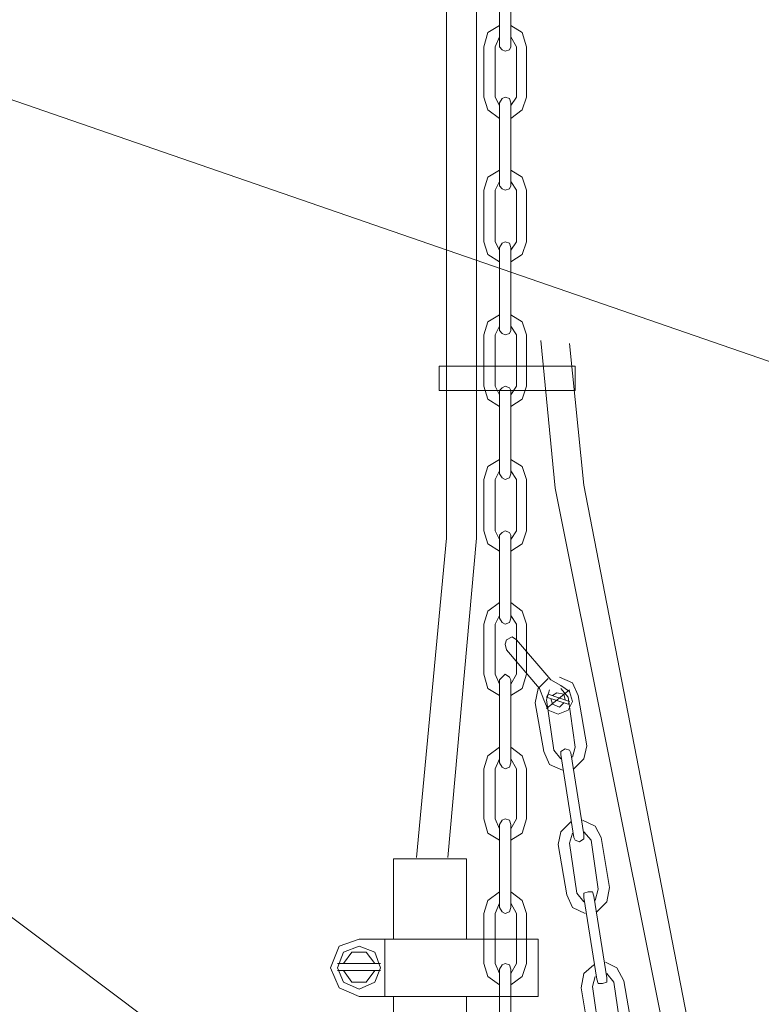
# Model space of a CAD drawing. Extents: x -23500 to 2637, y 21242 to 29547.
# Tile 10 of 121: x -11307 to -11050, y 23376 to 23717. Entities that reach past the tile are written whole.
import ezdxf

# ---------------------------------------------------------------- set-up
doc = ezdxf.new("R2010")
doc.units = 0
doc.header["$LTSCALE"] = 25
doc.layers.get('0').update_dxf_attribs({"linetype": 'CONTINUOUS', "lineweight": 13})

msp = doc.modelspace()

# ---------------------------------------------------------------- linework, layer by layer
at = {"color": 7, "lineweight": 9}
for points in [[(-10923.965, 23556.241), (-11622.043, 23797.416), (-11719.44, 23797.416)], [(-11181.252, 23309.893), (-11668.843, 23676.498), (-11766.24, 23676.498)]]:
    msp.add_lwpolyline(points, dxfattribs=at)
for points in [[(-11159.075, 23537.68), (-11159.075, 23537.68), (-11159.075, 23848.491), (-11159.075, 23848.491)], [(-11148.655, 23847.987), (-11148.655, 23847.987), (-11148.655, 23537.68), (-11148.655, 23537.68)], [(-11140.721, 23736.461), (-11140.721, 23736.461), (-11140.721, 23707.712), (-11140.721, 23707.712)], [(-11136.76, 23736.461), (-11136.76, 23736.461), (-11136.76, 23707.712), (-11136.76, 23707.712)], [(-11140.721, 23711.181), (-11140.721, 23711.181), (-11142.209, 23707.712), (-11142.209, 23707.712)], [(-11134.779, 23707.712), (-11134.779, 23707.712), (-11136.76, 23711.181), (-11136.76, 23711.181)], [(-11146.183, 23707.712), (-11146.183, 23707.712), (-11146.183, 23690.355), (-11146.183, 23690.355)], [(-11142.209, 23707.712), (-11142.209, 23707.712), (-11142.209, 23690.355), (-11142.209, 23690.355)], [(-11134.779, 23707.712), (-11134.779, 23707.712), (-11134.779, 23690.355), (-11134.779, 23690.355)], [(-11131.31, 23707.712), (-11131.31, 23707.712), (-11131.31, 23690.355), (-11131.31, 23690.355)], [(-11142.209, 23690.355), (-11142.209, 23690.355), (-11140.721, 23687.378), (-11140.721, 23687.378)], [(-11136.76, 23687.378), (-11136.76, 23687.378), (-11134.779, 23690.355), (-11134.779, 23690.355)], [(-11140.721, 23688.374), (-11140.721, 23688.374), (-11140.721, 23659.626), (-11140.721, 23659.626)], [(-11136.76, 23688.374), (-11136.76, 23688.374), (-11136.76, 23659.626), (-11136.76, 23659.626)], [(-11146.183, 23658.137), (-11146.183, 23658.137), (-11146.183, 23640.287), (-11146.183, 23640.287)], [(-11140.721, 23661.114), (-11140.721, 23661.114), (-11142.209, 23658.137), (-11142.209, 23658.137)], [(-11142.209, 23658.137), (-11142.209, 23658.137), (-11142.209, 23640.287), (-11142.209, 23640.287)], [(-11134.779, 23658.137), (-11134.779, 23658.137), (-11136.76, 23661.114), (-11136.76, 23661.114)], [(-11134.779, 23658.137), (-11134.779, 23658.137), (-11134.779, 23640.287), (-11134.779, 23640.287)], [(-11131.31, 23658.137), (-11131.31, 23658.137), (-11131.31, 23640.287), (-11131.31, 23640.287)], [(-11142.209, 23640.287), (-11142.209, 23640.287), (-11140.721, 23637.323), (-11140.721, 23637.323)], [(-11140.721, 23638.307), (-11140.721, 23638.307), (-11140.721, 23609.558), (-11140.721, 23609.558)], [(-11136.76, 23637.323), (-11136.76, 23637.323), (-11134.779, 23640.287), (-11134.779, 23640.287)], [(-11136.76, 23638.307), (-11136.76, 23638.307), (-11136.76, 23609.558), (-11136.76, 23609.558)], [(-11140.721, 23611.047), (-11140.721, 23611.047), (-11142.209, 23608.07), (-11142.209, 23608.07)], [(-11134.779, 23608.07), (-11134.779, 23608.07), (-11136.76, 23611.047), (-11136.76, 23611.047)], [(-11146.183, 23608.07), (-11146.183, 23608.07), (-11146.183, 23590.233), (-11146.183, 23590.233)], [(-11142.209, 23608.07), (-11142.209, 23608.07), (-11142.209, 23590.233), (-11142.209, 23590.233)], [(-11134.779, 23608.07), (-11134.779, 23608.07), (-11134.779, 23590.233), (-11134.779, 23590.233)], [(-11131.31, 23608.07), (-11131.31, 23608.07), (-11131.31, 23590.233), (-11131.31, 23590.233)], [(-11126.353, 23606.089), (-11126.353, 23606.089), (-11121.395, 23555.026), (-11121.395, 23555.026)], [(-11116.438, 23605.093), (-11116.438, 23605.093), (-11111.48, 23556.022), (-11111.48, 23556.022)], [(-11142.209, 23590.233), (-11142.209, 23590.233), (-11140.721, 23587.256), (-11140.721, 23587.256)], [(-11136.76, 23587.256), (-11136.76, 23587.256), (-11134.779, 23590.233), (-11134.779, 23590.233)], [(-11140.721, 23588.744), (-11140.721, 23588.744), (-11140.721, 23559.983), (-11140.721, 23559.983)], [(-11136.76, 23588.744), (-11136.76, 23588.744), (-11136.76, 23559.983), (-11136.76, 23559.983)], [(-11140.721, 23560.98), (-11140.721, 23560.98), (-11142.209, 23558.003), (-11142.209, 23558.003)], [(-11134.779, 23558.003), (-11134.779, 23558.003), (-11136.76, 23560.98), (-11136.76, 23560.98)], [(-11146.183, 23558.003), (-11146.183, 23558.003), (-11146.183, 23540.153), (-11146.183, 23540.153)], [(-11142.209, 23558.003), (-11142.209, 23558.003), (-11142.209, 23540.153), (-11142.209, 23540.153)], [(-11134.779, 23558.003), (-11134.779, 23558.003), (-11134.779, 23540.153), (-11134.779, 23540.153)], [(-11131.31, 23558.003), (-11131.31, 23558.003), (-11131.31, 23540.153), (-11131.31, 23540.153)], [(-11111.48, 23556.022), (-11111.48, 23556.022), (-11064.882, 23315.601), (-11064.882, 23315.601)], [(-11121.395, 23555.026), (-11121.395, 23555.026), (-11067.367, 23285.364), (-11067.367, 23285.364)], [(-11142.209, 23540.153), (-11142.209, 23540.153), (-11140.721, 23537.188), (-11140.721, 23537.188)], [(-11136.76, 23537.188), (-11136.76, 23537.188), (-11134.779, 23540.153), (-11134.779, 23540.153)], [(-11159.075, 23537.68), (-11159.075, 23537.68), (-11169.482, 23427.139), (-11169.482, 23427.139)], [(-11148.655, 23537.68), (-11148.655, 23537.68), (-11158.57, 23427.139), (-11158.57, 23427.139)], [(-11140.721, 23538.677), (-11140.721, 23538.677), (-11140.721, 23509.928), (-11140.721, 23509.928)], [(-11136.76, 23538.677), (-11136.76, 23538.677), (-11136.76, 23509.928), (-11136.76, 23509.928)], [(-11140.721, 23510.912), (-11140.721, 23510.912), (-11142.209, 23507.935), (-11142.209, 23507.935)], [(-11134.779, 23507.935), (-11134.779, 23507.935), (-11136.76, 23510.912), (-11136.76, 23510.912)], [(-11146.183, 23507.935), (-11146.183, 23507.935), (-11146.183, 23490.59), (-11146.183, 23490.59)], [(-11142.209, 23507.935), (-11142.209, 23507.935), (-11142.209, 23490.59), (-11142.209, 23490.59)], [(-11134.779, 23507.935), (-11134.779, 23507.935), (-11134.779, 23490.59), (-11134.779, 23490.59)], [(-11131.31, 23507.935), (-11131.31, 23507.935), (-11131.31, 23490.59), (-11131.31, 23490.59)], [(-11134.779, 23502.486), (-11134.779, 23502.486), (-11122.884, 23488.61), (-11122.884, 23488.61)], [(-11138.248, 23499.017), (-11138.248, 23499.017), (-11126.845, 23485.633), (-11126.845, 23485.633)], [(-11142.209, 23490.59), (-11142.209, 23490.59), (-11140.721, 23487.121), (-11140.721, 23487.121)], [(-11140.721, 23488.61), (-11140.721, 23488.61), (-11140.721, 23459.849), (-11140.721, 23459.849)], [(-11136.76, 23487.121), (-11136.76, 23487.121), (-11134.779, 23490.59), (-11134.779, 23490.59)], [(-11136.76, 23488.61), (-11136.76, 23488.61), (-11136.76, 23459.849), (-11136.76, 23459.849)], [(-11122.884, 23488.61), (-11122.884, 23488.61), (-11119.415, 23486.617), (-11119.415, 23486.617)], [(-11125.356, 23481.672), (-11125.356, 23481.672), (-11126.845, 23485.633), (-11126.845, 23485.633)], [(-11123.376, 23485.141), (-11123.376, 23485.141), (-11124.372, 23481.672), (-11124.372, 23481.672)], [(-11116.438, 23485.141), (-11116.438, 23485.141), (-11124.372, 23478.695), (-11124.372, 23478.695)], [(-11116.93, 23482.656), (-11116.93, 23482.656), (-11119.415, 23485.633), (-11119.415, 23485.633)], [(-11124.372, 23482.656), (-11124.372, 23482.656), (-11116.93, 23480.183), (-11116.93, 23480.183)], [(-11124.372, 23481.672), (-11124.372, 23481.672), (-11121.887, 23464.314), (-11121.887, 23464.314)], [(-11123.868, 23483.652), (-11123.868, 23483.652), (-11116.438, 23481.167), (-11116.438, 23481.167)], [(-11116.93, 23482.656), (-11116.93, 23482.656), (-11114.457, 23465.311), (-11114.457, 23465.311)], [(-11113.461, 23483.16), (-11113.461, 23483.16), (-11110.496, 23465.803), (-11110.496, 23465.803)], [(-11128.333, 23480.675), (-11128.333, 23480.675), (-11125.356, 23463.822), (-11125.356, 23463.822)], [(-11121.887, 23464.314), (-11121.887, 23464.314), (-11119.415, 23461.337), (-11119.415, 23461.337)], [(-11115.454, 23461.842), (-11115.454, 23461.842), (-11114.457, 23465.311), (-11114.457, 23465.311)], [(-11140.721, 23461.337), (-11140.721, 23461.337), (-11142.209, 23457.868), (-11142.209, 23457.868)], [(-11134.779, 23457.868), (-11134.779, 23457.868), (-11136.76, 23461.337), (-11136.76, 23461.337)], [(-11119.415, 23462.826), (-11119.415, 23462.826), (-11114.949, 23434.077), (-11114.949, 23434.077)], [(-11115.946, 23463.318), (-11115.946, 23463.318), (-11111.48, 23435.073), (-11111.48, 23435.073)], [(-11146.183, 23457.868), (-11146.183, 23457.868), (-11146.183, 23440.523), (-11146.183, 23440.523)], [(-11142.209, 23457.868), (-11142.209, 23457.868), (-11142.209, 23440.523), (-11142.209, 23440.523)], [(-11134.779, 23457.868), (-11134.779, 23457.868), (-11134.779, 23440.523), (-11134.779, 23440.523)], [(-11131.31, 23457.868), (-11131.31, 23457.868), (-11131.31, 23440.523), (-11131.31, 23440.523)], [(-11142.209, 23440.523), (-11142.209, 23440.523), (-11140.721, 23437.054), (-11140.721, 23437.054)], [(-11136.76, 23437.054), (-11136.76, 23437.054), (-11134.779, 23440.523), (-11134.779, 23440.523)], [(-11140.721, 23438.53), (-11140.721, 23438.53), (-11140.721, 23409.794), (-11140.721, 23409.794)], [(-11136.76, 23438.53), (-11136.76, 23438.53), (-11136.76, 23409.794), (-11136.76, 23409.794)], [(-11115.454, 23435.565), (-11115.454, 23435.565), (-11116.438, 23432.096), (-11116.438, 23432.096)], [(-11109.008, 23433.093), (-11109.008, 23433.093), (-11111.48, 23436.07), (-11111.48, 23436.07)], [(-11105.526, 23434.077), (-11105.526, 23434.077), (-11102.562, 23416.732), (-11102.562, 23416.732)], [(-11120.399, 23431.604), (-11120.399, 23431.604), (-11117.434, 23414.247), (-11117.434, 23414.247)], [(-11116.438, 23432.096), (-11116.438, 23432.096), (-11113.965, 23414.751), (-11113.965, 23414.751)], [(-11109.008, 23433.093), (-11109.008, 23433.093), (-11106.523, 23416.227), (-11106.523, 23416.227)], [(-11152.124, 23426.647), (-11152.124, 23426.647), (-11177.404, 23426.647), (-11177.404, 23426.647)], [(-11177.404, 23398.882), (-11177.404, 23398.882), (-11177.404, 23426.647), (-11177.404, 23426.647)], [(-11152.124, 23398.882), (-11152.124, 23398.882), (-11152.124, 23426.647), (-11152.124, 23426.647)], [(-11107.519, 23412.266), (-11107.519, 23412.266), (-11106.523, 23416.227), (-11106.523, 23416.227)], [(-11113.965, 23414.751), (-11113.965, 23414.751), (-11111.48, 23411.774), (-11111.48, 23411.774)], [(-11111.48, 23413.263), (-11111.48, 23413.263), (-11107.015, 23385.006), (-11107.015, 23385.006)], [(-11108.011, 23413.755), (-11108.011, 23413.755), (-11103.546, 23385.498), (-11103.546, 23385.498)], [(-11140.721, 23411.282), (-11140.721, 23411.282), (-11142.209, 23407.801), (-11142.209, 23407.801)], [(-11134.779, 23407.801), (-11134.779, 23407.801), (-11136.76, 23411.282), (-11136.76, 23411.282)], [(-11146.183, 23407.801), (-11146.183, 23407.801), (-11146.183, 23390.456), (-11146.183, 23390.456)], [(-11142.209, 23407.801), (-11142.209, 23407.801), (-11142.209, 23390.456), (-11142.209, 23390.456)], [(-11134.779, 23407.801), (-11134.779, 23407.801), (-11134.779, 23390.456), (-11134.779, 23390.456)], [(-11131.31, 23407.801), (-11131.31, 23407.801), (-11131.31, 23390.456), (-11131.31, 23390.456)], [(-11127.337, 23398.882), (-11127.337, 23398.882), (-11189.312, 23398.882), (-11189.312, 23398.882)], [(-11180.381, 23379.052), (-11180.381, 23379.052), (-11180.381, 23398.882), (-11180.381, 23398.882)], [(-11181.87, 23390.456), (-11181.87, 23390.456), (-11196.742, 23390.456), (-11196.742, 23390.456)], [(-11142.209, 23390.456), (-11142.209, 23390.456), (-11140.721, 23386.987), (-11140.721, 23386.987)], [(-11136.76, 23386.987), (-11136.76, 23386.987), (-11134.779, 23390.456), (-11134.779, 23390.456)], [(-11181.87, 23387.983), (-11181.87, 23387.983), (-11196.742, 23387.983), (-11196.742, 23387.983)], [(-11140.721, 23388.475), (-11140.721, 23388.475), (-11140.721, 23359.714), (-11140.721, 23359.714)], [(-11136.76, 23388.475), (-11136.76, 23388.475), (-11136.76, 23359.714), (-11136.76, 23359.714)], [(-11107.519, 23385.99), (-11107.519, 23385.99), (-11108.503, 23382.521), (-11108.503, 23382.521)], [(-11101.073, 23384.01), (-11101.073, 23384.01), (-11103.546, 23386.987), (-11103.546, 23386.987)], [(-11112.477, 23382.029), (-11112.477, 23382.029), (-11109.5, 23364.684), (-11109.5, 23364.684)], [(-11108.503, 23382.521), (-11108.503, 23382.521), (-11106.031, 23365.668), (-11106.031, 23365.668)], [(-11101.073, 23384.01), (-11101.073, 23384.01), (-11098.588, 23366.665), (-11098.588, 23366.665)], [(-11097.604, 23384.502), (-11097.604, 23384.502), (-11094.627, 23367.157), (-11094.627, 23367.157)], [(-11177.404, 23351.792), (-11177.404, 23351.792), (-11177.404, 23379.052), (-11177.404, 23379.052)], [(-11152.124, 23351.792), (-11152.124, 23351.792), (-11152.124, 23379.052), (-11152.124, 23379.052)]]:
    msp.add_open_spline(points, degree=3, dxfattribs=at)
for points, knots in [([(-11140.721, 23715.142), (-11140.721, 23715.142), (-11144.694, 23712.657), (-11144.694, 23712.657), (-11144.694, 23712.657), (-11146.183, 23707.712), (-11146.183, 23707.712)], [0, 0, 0, 0, 1, 1, 1, 2, 2, 2, 2]), ([(-11131.31, 23707.712), (-11131.31, 23707.712), (-11132.799, 23712.657), (-11132.799, 23712.657), (-11132.799, 23712.657), (-11136.76, 23715.142), (-11136.76, 23715.142)], [0, 0, 0, 0, 1, 1, 1, 2, 2, 2, 2]), ([(-11140.721, 23707.712), (-11140.721, 23707.712), (-11139.737, 23706.716), (-11139.737, 23706.716), (-11139.737, 23706.716), (-11138.74, 23706.224), (-11138.74, 23706.224), (-11138.74, 23706.224), (-11137.252, 23706.716), (-11137.252, 23706.716), (-11137.252, 23706.716), (-11136.76, 23707.712), (-11136.76, 23707.712)], [0, 0, 0, 0, 1, 1, 1, 2, 2, 2, 3, 3, 3, 4, 4, 4, 4]), ([(-11146.183, 23690.355), (-11146.183, 23690.355), (-11144.694, 23685.889), (-11144.694, 23685.889), (-11144.694, 23685.889), (-11140.721, 23682.925), (-11140.721, 23682.925)], [0, 0, 0, 0, 1, 1, 1, 2, 2, 2, 2]), ([(-11136.76, 23688.374), (-11136.76, 23688.374), (-11137.252, 23689.863), (-11137.252, 23689.863), (-11137.252, 23689.863), (-11138.74, 23690.355), (-11138.74, 23690.355), (-11138.74, 23690.355), (-11139.737, 23689.863), (-11139.737, 23689.863), (-11139.737, 23689.863), (-11140.721, 23688.374), (-11140.721, 23688.374)], [0, 0, 0, 0, 1, 1, 1, 2, 2, 2, 3, 3, 3, 4, 4, 4, 4]), ([(-11136.76, 23682.925), (-11136.76, 23682.925), (-11132.799, 23685.889), (-11132.799, 23685.889), (-11132.799, 23685.889), (-11131.31, 23690.355), (-11131.31, 23690.355)], [0, 0, 0, 0, 1, 1, 1, 2, 2, 2, 2]), ([(-11140.721, 23665.075), (-11140.721, 23665.075), (-11144.694, 23662.603), (-11144.694, 23662.603), (-11144.694, 23662.603), (-11146.183, 23658.137), (-11146.183, 23658.137)], [0, 0, 0, 0, 1, 1, 1, 2, 2, 2, 2]), ([(-11131.31, 23658.137), (-11131.31, 23658.137), (-11132.799, 23662.603), (-11132.799, 23662.603), (-11132.799, 23662.603), (-11136.76, 23665.075), (-11136.76, 23665.075)], [0, 0, 0, 0, 1, 1, 1, 2, 2, 2, 2]), ([(-11140.721, 23659.626), (-11140.721, 23659.626), (-11139.737, 23658.629), (-11139.737, 23658.629), (-11139.737, 23658.629), (-11138.74, 23658.137), (-11138.74, 23658.137), (-11138.74, 23658.137), (-11137.252, 23658.629), (-11137.252, 23658.629), (-11137.252, 23658.629), (-11136.76, 23659.626), (-11136.76, 23659.626)], [0, 0, 0, 0, 1, 1, 1, 2, 2, 2, 3, 3, 3, 4, 4, 4, 4]), ([(-11146.183, 23640.287), (-11146.183, 23640.287), (-11144.694, 23635.835), (-11144.694, 23635.835), (-11144.694, 23635.835), (-11140.721, 23633.349), (-11140.721, 23633.349)], [0, 0, 0, 0, 1, 1, 1, 2, 2, 2, 2]), ([(-11136.76, 23638.307), (-11136.76, 23638.307), (-11137.252, 23639.796), (-11137.252, 23639.796), (-11137.252, 23639.796), (-11138.74, 23640.287), (-11138.74, 23640.287), (-11138.74, 23640.287), (-11139.737, 23639.796), (-11139.737, 23639.796), (-11139.737, 23639.796), (-11140.721, 23638.307), (-11140.721, 23638.307)], [0, 0, 0, 0, 1, 1, 1, 2, 2, 2, 3, 3, 3, 4, 4, 4, 4]), ([(-11136.76, 23633.349), (-11136.76, 23633.349), (-11132.799, 23635.835), (-11132.799, 23635.835), (-11132.799, 23635.835), (-11131.31, 23640.287), (-11131.31, 23640.287)], [0, 0, 0, 0, 1, 1, 1, 2, 2, 2, 2]), ([(-11140.721, 23615.008), (-11140.721, 23615.008), (-11144.694, 23612.535), (-11144.694, 23612.535), (-11144.694, 23612.535), (-11146.183, 23608.07), (-11146.183, 23608.07)], [0, 0, 0, 0, 1, 1, 1, 2, 2, 2, 2]), ([(-11131.31, 23608.07), (-11131.31, 23608.07), (-11132.799, 23612.535), (-11132.799, 23612.535), (-11132.799, 23612.535), (-11136.76, 23615.008), (-11136.76, 23615.008)], [0, 0, 0, 0, 1, 1, 1, 2, 2, 2, 2]), ([(-11140.721, 23609.558), (-11140.721, 23609.558), (-11139.737, 23608.562), (-11139.737, 23608.562), (-11139.737, 23608.562), (-11138.74, 23608.07), (-11138.74, 23608.07), (-11138.74, 23608.07), (-11137.252, 23608.562), (-11137.252, 23608.562), (-11137.252, 23608.562), (-11136.76, 23609.558), (-11136.76, 23609.558)], [0, 0, 0, 0, 1, 1, 1, 2, 2, 2, 3, 3, 3, 4, 4, 4, 4]), ([(-11161.548, 23588.744), (-11161.548, 23588.744), (-11114.457, 23588.744), (-11114.457, 23588.744), (-11114.457, 23588.744), (-11114.457, 23597.165), (-11114.457, 23597.165), (-11114.457, 23597.165), (-11161.548, 23597.165), (-11161.548, 23597.165), (-11161.548, 23597.165), (-11161.548, 23588.744), (-11161.548, 23588.744)], [0, 0, 0, 0, 1, 1, 1, 2, 2, 2, 3, 3, 3, 4, 4, 4, 4]), ([(-11146.183, 23590.233), (-11146.183, 23590.233), (-11144.694, 23585.767), (-11144.694, 23585.767), (-11144.694, 23585.767), (-11140.721, 23583.282), (-11140.721, 23583.282)], [0, 0, 0, 0, 1, 1, 1, 2, 2, 2, 2]), ([(-11136.76, 23588.744), (-11136.76, 23588.744), (-11137.252, 23589.728), (-11137.252, 23589.728), (-11137.252, 23589.728), (-11138.74, 23590.233), (-11138.74, 23590.233), (-11138.74, 23590.233), (-11139.737, 23589.728), (-11139.737, 23589.728), (-11139.737, 23589.728), (-11140.721, 23588.744), (-11140.721, 23588.744)], [0, 0, 0, 0, 1, 1, 1, 2, 2, 2, 3, 3, 3, 4, 4, 4, 4]), ([(-11136.76, 23583.282), (-11136.76, 23583.282), (-11132.799, 23585.767), (-11132.799, 23585.767), (-11132.799, 23585.767), (-11131.31, 23590.233), (-11131.31, 23590.233)], [0, 0, 0, 0, 1, 1, 1, 2, 2, 2, 2]), ([(-11140.721, 23564.941), (-11140.721, 23564.941), (-11144.694, 23562.468), (-11144.694, 23562.468), (-11144.694, 23562.468), (-11146.183, 23558.003), (-11146.183, 23558.003)], [0, 0, 0, 0, 1, 1, 1, 2, 2, 2, 2]), ([(-11131.31, 23558.003), (-11131.31, 23558.003), (-11132.799, 23562.468), (-11132.799, 23562.468), (-11132.799, 23562.468), (-11136.76, 23564.941), (-11136.76, 23564.941)], [0, 0, 0, 0, 1, 1, 1, 2, 2, 2, 2]), ([(-11140.721, 23559.983), (-11140.721, 23559.983), (-11139.737, 23558.495), (-11139.737, 23558.495), (-11139.737, 23558.495), (-11138.74, 23558.003), (-11138.74, 23558.003), (-11138.74, 23558.003), (-11137.252, 23558.495), (-11137.252, 23558.495), (-11137.252, 23558.495), (-11136.76, 23559.983), (-11136.76, 23559.983)], [0, 0, 0, 0, 1, 1, 1, 2, 2, 2, 3, 3, 3, 4, 4, 4, 4]), ([(-11146.183, 23540.153), (-11146.183, 23540.153), (-11144.694, 23535.7), (-11144.694, 23535.7), (-11144.694, 23535.7), (-11140.721, 23533.215), (-11140.721, 23533.215)], [0, 0, 0, 0, 1, 1, 1, 2, 2, 2, 2]), ([(-11136.76, 23538.677), (-11136.76, 23538.677), (-11137.252, 23539.661), (-11137.252, 23539.661), (-11137.252, 23539.661), (-11138.74, 23540.153), (-11138.74, 23540.153), (-11138.74, 23540.153), (-11139.737, 23539.661), (-11139.737, 23539.661), (-11139.737, 23539.661), (-11140.721, 23538.677), (-11140.721, 23538.677)], [0, 0, 0, 0, 1, 1, 1, 2, 2, 2, 3, 3, 3, 4, 4, 4, 4]), ([(-11136.76, 23533.215), (-11136.76, 23533.215), (-11132.799, 23535.7), (-11132.799, 23535.7), (-11132.799, 23535.7), (-11131.31, 23540.153), (-11131.31, 23540.153)], [0, 0, 0, 0, 1, 1, 1, 2, 2, 2, 2]), ([(-11140.721, 23515.378), (-11140.721, 23515.378), (-11144.694, 23512.401), (-11144.694, 23512.401), (-11144.694, 23512.401), (-11146.183, 23507.935), (-11146.183, 23507.935)], [0, 0, 0, 0, 1, 1, 1, 2, 2, 2, 2]), ([(-11131.31, 23507.935), (-11131.31, 23507.935), (-11132.799, 23512.401), (-11132.799, 23512.401), (-11132.799, 23512.401), (-11136.76, 23515.378), (-11136.76, 23515.378)], [0, 0, 0, 0, 1, 1, 1, 2, 2, 2, 2]), ([(-11140.721, 23509.928), (-11140.721, 23509.928), (-11139.737, 23508.44), (-11139.737, 23508.44), (-11139.737, 23508.44), (-11138.74, 23507.935), (-11138.74, 23507.935), (-11138.74, 23507.935), (-11137.252, 23508.44), (-11137.252, 23508.44), (-11137.252, 23508.44), (-11136.76, 23509.928), (-11136.76, 23509.928)], [0, 0, 0, 0, 1, 1, 1, 2, 2, 2, 3, 3, 3, 4, 4, 4, 4]), ([(-11134.779, 23502.486), (-11134.779, 23502.486), (-11136.268, 23503.482), (-11136.268, 23503.482), (-11136.268, 23503.482), (-11138.248, 23502.486), (-11138.248, 23502.486), (-11138.248, 23502.486), (-11138.74, 23500.997), (-11138.74, 23500.997), (-11138.74, 23500.997), (-11138.248, 23499.017), (-11138.248, 23499.017)], [0, 0, 0, 0, 1, 1, 1, 2, 2, 2, 3, 3, 3, 4, 4, 4, 4]), ([(-11146.183, 23490.59), (-11146.183, 23490.59), (-11144.694, 23485.633), (-11144.694, 23485.633), (-11144.694, 23485.633), (-11140.721, 23483.16), (-11140.721, 23483.16)], [0, 0, 0, 0, 1, 1, 1, 2, 2, 2, 2]), ([(-11136.76, 23488.61), (-11136.76, 23488.61), (-11137.252, 23489.594), (-11137.252, 23489.594), (-11137.252, 23489.594), (-11138.74, 23490.59), (-11138.74, 23490.59), (-11138.74, 23490.59), (-11139.737, 23489.594), (-11139.737, 23489.594), (-11139.737, 23489.594), (-11140.721, 23488.61), (-11140.721, 23488.61)], [0, 0, 0, 0, 1, 1, 1, 2, 2, 2, 3, 3, 3, 4, 4, 4, 4]), ([(-11136.76, 23483.16), (-11136.76, 23483.16), (-11132.799, 23485.633), (-11132.799, 23485.633), (-11132.799, 23485.633), (-11131.31, 23490.59), (-11131.31, 23490.59)], [0, 0, 0, 0, 1, 1, 1, 2, 2, 2, 2]), ([(-11123.868, 23489.102), (-11123.868, 23489.102), (-11127.337, 23485.633), (-11127.337, 23485.633), (-11127.337, 23485.633), (-11128.333, 23480.675), (-11128.333, 23480.675)], [0, 0, 0, 0, 1, 1, 1, 2, 2, 2, 2]), ([(-11113.461, 23483.16), (-11113.461, 23483.16), (-11115.454, 23487.613), (-11115.454, 23487.613), (-11115.454, 23487.613), (-11119.907, 23489.594), (-11119.907, 23489.594)], [0, 0, 0, 0, 1, 1, 1, 2, 2, 2, 2]), ([(-11125.356, 23481.672), (-11125.356, 23481.672), (-11123.868, 23478.19), (-11123.868, 23478.19), (-11123.868, 23478.19), (-11120.399, 23476.702), (-11120.399, 23476.702), (-11120.399, 23476.702), (-11116.93, 23478.19), (-11116.93, 23478.19), (-11116.93, 23478.19), (-11115.454, 23481.167), (-11115.454, 23481.167), (-11115.454, 23481.167), (-11116.438, 23484.636), (-11116.438, 23484.636), (-11116.438, 23484.636), (-11119.415, 23486.617), (-11119.415, 23486.617)], [0, 0, 0, 0, 1, 1, 1, 2, 2, 2, 3, 3, 3, 4, 4, 4, 5, 5, 5, 6, 6, 6, 6]), ([(-11125.356, 23481.672), (-11125.356, 23481.672), (-11123.868, 23478.19), (-11123.868, 23478.19), (-11123.868, 23478.19), (-11120.399, 23476.702), (-11120.399, 23476.702), (-11120.399, 23476.702), (-11116.93, 23478.19), (-11116.93, 23478.19), (-11116.93, 23478.19), (-11115.454, 23481.167), (-11115.454, 23481.167), (-11115.454, 23481.167), (-11116.438, 23484.636), (-11116.438, 23484.636), (-11116.438, 23484.636), (-11119.415, 23486.617), (-11119.415, 23486.617)], [0, 0, 0, 0, 1, 1, 1, 2, 2, 2, 3, 3, 3, 4, 4, 4, 5, 5, 5, 6, 6, 6, 6]), ([(-11124.372, 23482.656), (-11124.372, 23482.656), (-11123.868, 23483.652), (-11123.868, 23483.652), (-11123.868, 23483.652), (-11116.438, 23481.167), (-11116.438, 23481.167), (-11116.438, 23481.167), (-11116.93, 23480.183), (-11116.93, 23480.183), (-11116.93, 23480.183), (-11124.372, 23482.656), (-11124.372, 23482.656), (-11124.372, 23482.656), (-11124.372, 23482.656), (-11124.372, 23482.656)], [0, 0, 0, 0, 1, 1, 1, 2, 2, 2, 3, 3, 3, 4, 4, 4, 5, 5, 5, 5]), ([(-11122.884, 23482.164), (-11122.884, 23482.164), (-11122.379, 23480.183), (-11122.379, 23480.183), (-11122.379, 23480.183), (-11119.907, 23479.187), (-11119.907, 23479.187), (-11119.907, 23479.187), (-11118.418, 23480.675), (-11118.418, 23480.675)], [0, 0, 0, 0, 1, 1, 1, 2, 2, 2, 3, 3, 3, 3]), ([(-11117.926, 23481.672), (-11117.926, 23481.672), (-11118.418, 23483.652), (-11118.418, 23483.652), (-11118.418, 23483.652), (-11120.903, 23484.144), (-11120.903, 23484.144), (-11120.903, 23484.144), (-11122.379, 23483.16), (-11122.379, 23483.16)], [0, 0, 0, 0, 1, 1, 1, 2, 2, 2, 3, 3, 3, 3]), ([(-11140.721, 23465.311), (-11140.721, 23465.311), (-11144.694, 23462.334), (-11144.694, 23462.334), (-11144.694, 23462.334), (-11146.183, 23457.868), (-11146.183, 23457.868)], [0, 0, 0, 0, 1, 1, 1, 2, 2, 2, 2]), ([(-11131.31, 23457.868), (-11131.31, 23457.868), (-11132.799, 23462.334), (-11132.799, 23462.334), (-11132.799, 23462.334), (-11136.76, 23465.311), (-11136.76, 23465.311)], [0, 0, 0, 0, 1, 1, 1, 2, 2, 2, 2]), ([(-11125.356, 23463.822), (-11125.356, 23463.822), (-11123.376, 23459.357), (-11123.376, 23459.357), (-11123.376, 23459.357), (-11118.923, 23457.376), (-11118.923, 23457.376)], [0, 0, 0, 0, 1, 1, 1, 2, 2, 2, 2]), ([(-11115.946, 23463.318), (-11115.946, 23463.318), (-11116.438, 23464.314), (-11116.438, 23464.314), (-11116.438, 23464.314), (-11117.926, 23464.806), (-11117.926, 23464.806), (-11117.926, 23464.806), (-11119.415, 23463.822), (-11119.415, 23463.822), (-11119.415, 23463.822), (-11119.415, 23462.826), (-11119.415, 23462.826)], [0, 0, 0, 0, 1, 1, 1, 2, 2, 2, 3, 3, 3, 4, 4, 4, 4]), ([(-11114.949, 23457.868), (-11114.949, 23457.868), (-11111.48, 23461.337), (-11111.48, 23461.337), (-11111.48, 23461.337), (-11110.496, 23465.803), (-11110.496, 23465.803)], [0, 0, 0, 0, 1, 1, 1, 2, 2, 2, 2]), ([(-11140.721, 23459.849), (-11140.721, 23459.849), (-11139.737, 23458.373), (-11139.737, 23458.373), (-11139.737, 23458.373), (-11138.74, 23457.868), (-11138.74, 23457.868), (-11138.74, 23457.868), (-11137.252, 23458.373), (-11137.252, 23458.373), (-11137.252, 23458.373), (-11136.76, 23459.849), (-11136.76, 23459.849)], [0, 0, 0, 0, 1, 1, 1, 2, 2, 2, 3, 3, 3, 4, 4, 4, 4]), ([(-11146.183, 23440.523), (-11146.183, 23440.523), (-11144.694, 23435.565), (-11144.694, 23435.565), (-11144.694, 23435.565), (-11140.721, 23433.093), (-11140.721, 23433.093)], [0, 0, 0, 0, 1, 1, 1, 2, 2, 2, 2]), ([(-11136.76, 23438.53), (-11136.76, 23438.53), (-11137.252, 23440.018), (-11137.252, 23440.018), (-11137.252, 23440.018), (-11138.74, 23440.523), (-11138.74, 23440.523), (-11138.74, 23440.523), (-11139.737, 23440.018), (-11139.737, 23440.018), (-11139.737, 23440.018), (-11140.721, 23438.53), (-11140.721, 23438.53)], [0, 0, 0, 0, 1, 1, 1, 2, 2, 2, 3, 3, 3, 4, 4, 4, 4]), ([(-11136.76, 23433.093), (-11136.76, 23433.093), (-11132.799, 23435.565), (-11132.799, 23435.565), (-11132.799, 23435.565), (-11131.31, 23440.523), (-11131.31, 23440.523)], [0, 0, 0, 0, 1, 1, 1, 2, 2, 2, 2]), ([(-11105.526, 23434.077), (-11105.526, 23434.077), (-11107.519, 23438.038), (-11107.519, 23438.038), (-11107.519, 23438.038), (-11111.985, 23440.018), (-11111.985, 23440.018)], [0, 0, 0, 0, 1, 1, 1, 2, 2, 2, 2]), ([(-11115.946, 23439.526), (-11115.946, 23439.526), (-11119.415, 23436.07), (-11119.415, 23436.07), (-11119.415, 23436.07), (-11120.399, 23431.604), (-11120.399, 23431.604)], [0, 0, 0, 0, 1, 1, 1, 2, 2, 2, 2]), ([(-11114.949, 23434.077), (-11114.949, 23434.077), (-11114.457, 23433.093), (-11114.457, 23433.093), (-11114.457, 23433.093), (-11112.969, 23432.588), (-11112.969, 23432.588), (-11112.969, 23432.588), (-11111.48, 23433.585), (-11111.48, 23433.585), (-11111.48, 23433.585), (-11111.48, 23435.073), (-11111.48, 23435.073)], [0, 0, 0, 0, 1, 1, 1, 2, 2, 2, 3, 3, 3, 4, 4, 4, 4]), ([(-11107.015, 23408.305), (-11107.015, 23408.305), (-11103.546, 23411.774), (-11103.546, 23411.774), (-11103.546, 23411.774), (-11102.562, 23416.732), (-11102.562, 23416.732)], [0, 0, 0, 0, 1, 1, 1, 2, 2, 2, 2]), ([(-11140.721, 23415.243), (-11140.721, 23415.243), (-11144.694, 23412.266), (-11144.694, 23412.266), (-11144.694, 23412.266), (-11146.183, 23407.801), (-11146.183, 23407.801)], [0, 0, 0, 0, 1, 1, 1, 2, 2, 2, 2]), ([(-11131.31, 23407.801), (-11131.31, 23407.801), (-11132.799, 23412.266), (-11132.799, 23412.266), (-11132.799, 23412.266), (-11136.76, 23415.243), (-11136.76, 23415.243)], [0, 0, 0, 0, 1, 1, 1, 2, 2, 2, 2]), ([(-11117.434, 23414.247), (-11117.434, 23414.247), (-11115.454, 23409.794), (-11115.454, 23409.794), (-11115.454, 23409.794), (-11110.988, 23407.801), (-11110.988, 23407.801)], [0, 0, 0, 0, 1, 1, 1, 2, 2, 2, 2]), ([(-11108.011, 23413.755), (-11108.011, 23413.755), (-11108.503, 23415.243), (-11108.503, 23415.243), (-11108.503, 23415.243), (-11109.992, 23415.243), (-11109.992, 23415.243), (-11109.992, 23415.243), (-11111.48, 23414.751), (-11111.48, 23414.751), (-11111.48, 23414.751), (-11111.48, 23413.263), (-11111.48, 23413.263)], [0, 0, 0, 0, 1, 1, 1, 2, 2, 2, 3, 3, 3, 4, 4, 4, 4]), ([(-11140.721, 23409.794), (-11140.721, 23409.794), (-11139.737, 23408.305), (-11139.737, 23408.305), (-11139.737, 23408.305), (-11138.74, 23407.801), (-11138.74, 23407.801), (-11138.74, 23407.801), (-11137.252, 23408.305), (-11137.252, 23408.305), (-11137.252, 23408.305), (-11136.76, 23409.794), (-11136.76, 23409.794)], [0, 0, 0, 0, 1, 1, 1, 2, 2, 2, 3, 3, 3, 4, 4, 4, 4]), ([(-11189.312, 23398.882), (-11189.312, 23398.882), (-11196.25, 23396.41), (-11196.25, 23396.41), (-11196.25, 23396.41), (-11199.227, 23388.967), (-11199.227, 23388.967), (-11199.227, 23388.967), (-11196.25, 23382.029), (-11196.25, 23382.029), (-11196.25, 23382.029), (-11189.312, 23379.052), (-11189.312, 23379.052)], [0, 0, 0, 0, 1, 1, 1, 2, 2, 2, 3, 3, 3, 4, 4, 4, 4]), ([(-11181.87, 23388.967), (-11181.87, 23388.967), (-11183.85, 23394.417), (-11183.85, 23394.417), (-11183.85, 23394.417), (-11189.312, 23396.41), (-11189.312, 23396.41), (-11189.312, 23396.41), (-11194.762, 23394.417), (-11194.762, 23394.417), (-11194.762, 23394.417), (-11196.742, 23388.967), (-11196.742, 23388.967), (-11196.742, 23388.967), (-11194.762, 23384.01), (-11194.762, 23384.01), (-11194.762, 23384.01), (-11189.312, 23381.525), (-11189.312, 23381.525), (-11189.312, 23381.525), (-11183.85, 23384.01), (-11183.85, 23384.01), (-11183.85, 23384.01), (-11181.87, 23388.967), (-11181.87, 23388.967), (-11181.87, 23388.967), (-11181.87, 23388.967), (-11181.87, 23388.967)], [0, 0, 0, 0, 1, 1, 1, 2, 2, 2, 3, 3, 3, 4, 4, 4, 5, 5, 5, 6, 6, 6, 7, 7, 7, 8, 8, 8, 9, 9, 9, 9]), ([(-11127.337, 23398.882), (-11127.337, 23398.882), (-11127.337, 23379.052), (-11127.337, 23379.052), (-11127.337, 23379.052), (-11189.312, 23379.052), (-11189.312, 23379.052)], [0, 0, 0, 0, 1, 1, 1, 2, 2, 2, 2]), ([(-11183.85, 23390.456), (-11183.85, 23390.456), (-11186.827, 23394.417), (-11186.827, 23394.417), (-11186.827, 23394.417), (-11191.785, 23394.417), (-11191.785, 23394.417), (-11191.785, 23394.417), (-11194.762, 23390.456), (-11194.762, 23390.456)], [0, 0, 0, 0, 1, 1, 1, 2, 2, 2, 3, 3, 3, 3]), ([(-11146.183, 23390.456), (-11146.183, 23390.456), (-11144.694, 23385.99), (-11144.694, 23385.99), (-11144.694, 23385.99), (-11140.721, 23383.013), (-11140.721, 23383.013)], [0, 0, 0, 0, 1, 1, 1, 2, 2, 2, 2]), ([(-11136.76, 23388.475), (-11136.76, 23388.475), (-11137.252, 23389.964), (-11137.252, 23389.964), (-11137.252, 23389.964), (-11138.74, 23390.456), (-11138.74, 23390.456), (-11138.74, 23390.456), (-11139.737, 23389.964), (-11139.737, 23389.964), (-11139.737, 23389.964), (-11140.721, 23388.475), (-11140.721, 23388.475)], [0, 0, 0, 0, 1, 1, 1, 2, 2, 2, 3, 3, 3, 4, 4, 4, 4]), ([(-11136.76, 23383.013), (-11136.76, 23383.013), (-11132.799, 23385.99), (-11132.799, 23385.99), (-11132.799, 23385.99), (-11131.31, 23390.456), (-11131.31, 23390.456)], [0, 0, 0, 0, 1, 1, 1, 2, 2, 2, 2]), ([(-11108.011, 23389.964), (-11108.011, 23389.964), (-11111.48, 23386.987), (-11111.48, 23386.987), (-11111.48, 23386.987), (-11112.477, 23382.029), (-11112.477, 23382.029)], [0, 0, 0, 0, 1, 1, 1, 2, 2, 2, 2]), ([(-11097.604, 23384.502), (-11097.604, 23384.502), (-11100.077, 23388.967), (-11100.077, 23388.967), (-11100.077, 23388.967), (-11104.05, 23390.948), (-11104.05, 23390.948)], [0, 0, 0, 0, 1, 1, 1, 2, 2, 2, 2]), ([(-11194.762, 23387.983), (-11194.762, 23387.983), (-11191.785, 23384.01), (-11191.785, 23384.01), (-11191.785, 23384.01), (-11186.827, 23384.01), (-11186.827, 23384.01), (-11186.827, 23384.01), (-11183.85, 23387.983), (-11183.85, 23387.983)], [0, 0, 0, 0, 1, 1, 1, 2, 2, 2, 3, 3, 3, 3]), ([(-11107.015, 23385.006), (-11107.015, 23385.006), (-11106.523, 23383.518), (-11106.523, 23383.518), (-11106.523, 23383.518), (-11105.034, 23383.518), (-11105.034, 23383.518), (-11105.034, 23383.518), (-11103.546, 23384.01), (-11103.546, 23384.01), (-11103.546, 23384.01), (-11103.546, 23385.498), (-11103.546, 23385.498)], [0, 0, 0, 0, 1, 1, 1, 2, 2, 2, 3, 3, 3, 4, 4, 4, 4])]:
    msp.add_open_spline(points, degree=3, knots=knots, dxfattribs=at)

doc.saveas('drawing.dxf')
